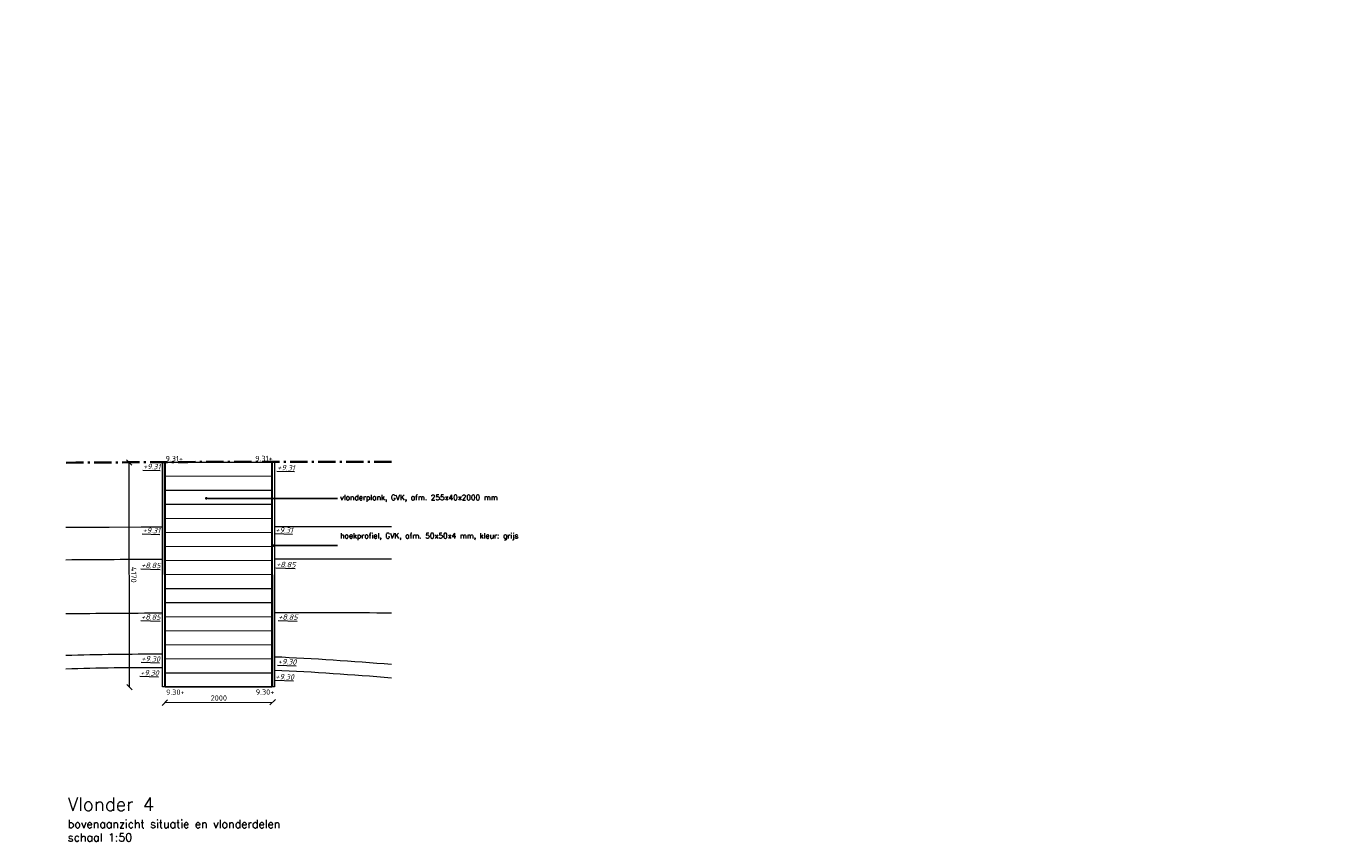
# Model space of a CAD drawing. Header units: metres. Extents: x -95462 to 707558, y 0 to 358316.
# Tile 42 of 50: x 348192 to 372695, y 80070 to 95215. Entities that reach past the tile are written whole.
import ezdxf
from ezdxf import colors
from ezdxf.entities.mleader import LeaderData, LeaderLine
from ezdxf.math import Vec2, Vec3

# ---------------------------------------------------------------- set-up
doc = ezdxf.new("R2010")
doc.units = ezdxf.units.M
doc.header["$LTSCALE"] = 20
doc.linetypes.add('VH-OPSLUITBAND_120X250', pattern=[26, 16, -4, 2, -4])
for name, color, linetype, lineweight in [('B-RO-OG-HOOGTEPUNT-T18', 253, 'Continuous', 13), ('B-WE-GW-WATERGANG_GREPPEL_INSTEEK-G', 252, 'Continuous', 18), ('B-WE-GW-WATERGANG_SLOOT_BODEM-G', 252, 'Continuous', 18), ('B-WE-VH-VERHARDING_HALFVERHARDING-G', 253, 'Continuous', 18), ('N-WE-HC-HOUTVORM-DEKDEEL-G', 1, 'Continuous', 18), ('N-WE-VH-KANTOPSLUITING_OPSLUITBAND_120X250-G', 150, 'VH-OPSLUITBAND_120X250', 35), ('X-XX-AL-AANPIJLING-M', 7, 'Continuous', 18), ('X-XX-AL-HOOGTELABEL-T25', 1, 'Continuous', 25), ('X-XX-AL-M', 7, 'Continuous', 18)]:
    doc.layers.add(name, color=color, linetype=linetype, lineweight=lineweight)
doc.layers.add('tt00_tekst', color=7, linetype='Continuous')
doc.styles.add('NLCS-ISO', font='NLCS-ISO.ttf')
doc.styles.add('NLCS-ISO-M200-T18_CURSIEF', font='NLCS-ISO.ttf', dxfattribs={"oblique": 30, "height": 0.36})
doc.styles.add('ROMANS', font='romans.shx')
doc.dimstyles.new('NLCS RODOR-DIM-050mm$0', dxfattribs={"dimscale": 50, "dimtxt": 2, "dimasz": 2, "dimexe": 1.25, "dimexo": 0.625, "dimtad": 1, "dimdec": 0, "dimzin": 1, "dimdsep": 46, "dimtxsty": 'NLCS-ISO', "dimblk": 'OBLIQUE', "dimcen": 0, "dimse1": 1, "dimse2": 1, "dimclrd": 256, "dimclre": 1, "dimclrt": 256, "dimadec": 0, "dimazin": 0, "dimtfac": 1, "dimtdec": 0, "dimtmove": 0, "dimatfit": 0, "dimfxl": 1, "dimtolj": 1, "dimtzin": 0, "dimlwd": -1, "dimlwe": -1, "dimarcsym": 0})

# ---------------------------------------------------------------- blocks, each defined once
blk = doc.blocks.new('_Dot')
at = {"color": 0, "linetype": 'ByBlock', "lineweight": -2}
blk.add_line((-0.5, 0), (-1, 0), dxfattribs=at)
at = {"color": 0, "linetype": 'ByBlock', "const_width": 0.5}
blk.add_lwpolyline([(-0.25, 0, 1), (0.25, 0, 1)], format="xyb", close=True, dxfattribs=at)
blk = doc.blocks.new('_Oblique')
at = {"color": 0, "linetype": 'ByBlock', "lineweight": -2}
blk.add_line((-0.5, -0.5), (0.5, 0.5), dxfattribs=at)
blk = doc.blocks.new('*D281')
at = {"layer": 'Defpoints', "color": 0, "transparency": 16777216}
for p in [(350765, 83111), (352765, 83118), (352766, 82659)]:
    blk.add_point(p, dxfattribs=at)
at = {"layer": 'X-XX-AL-M', "transparency": 16777216}
blk.add_line((350766, 82652), (352766, 82659), dxfattribs=at)
at = {"layer": 'X-XX-AL-M', "transparency": 16777216, "xscale": 100, "yscale": 100, "zscale": 100}
for p, rotation in [((350766, 82652), 180.1849657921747), ((352766, 82659), 0.1849657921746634)]:
    blk.add_blockref('_Oblique', p, dxfattribs=dict(at, rotation=rotation))
at = {"layer": 'X-XX-AL-M', "transparency": 16777216, "insert": (351766, 82737), "char_height": 100, "attachment_point": 5, "rotation": 0.185, "style": 'NLCS-ISO'}
blk.add_mtext('\\A1;2000', dxfattribs=at)
blk = doc.blocks.new('*D282')
at = {"layer": 'Defpoints', "color": 0, "transparency": 16777216}
for p in [(350099, 87112), (352756, 87118), (352765, 82948)]:
    blk.add_point(p, dxfattribs=at)
at = {"layer": 'X-XX-AL-M', "transparency": 16777216}
blk.add_line((350108, 82942), (350099, 87112), dxfattribs=at)
at = {"layer": 'X-XX-AL-M', "transparency": 16777216, "xscale": 100, "yscale": 100, "zscale": 100}
for p, rotation in [((350099, 87112), 90.13047352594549), ((350108, 82942), 270.1304735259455)]:
    blk.add_blockref('_Oblique', p, dxfattribs=dict(at, rotation=rotation))
at = {"layer": 'X-XX-AL-M', "transparency": 16777216, "insert": (350185, 85027), "char_height": 100, "attachment_point": 5, "rotation": 270.1305, "style": 'NLCS-ISO'}
blk.add_mtext('\\A1;4170', dxfattribs=at)
blk = doc.blocks.new('*U371')
at = {"layer": 'N-WE-HC-HOUTVORM-DEKDEEL-G'}
blk.add_lwpolyline([(0, 0), (5, -1981)], dxfattribs=at)
blk = doc.blocks.new('*U372')
at = {"color": 0, "linetype": 'ByBlock', "lineweight": -2, "transparency": 16777216, "rotation": 270}
for p in [(352751, 87118), (352751, 86857), (352751, 86596), (352751, 86335), (352751, 86074), (352751, 85813), (352751, 85552), (352751, 85291), (352751, 85030), (352751, 84769), (352751, 84508), (352751, 84247), (352751, 83986), (352751, 83725), (352751, 83464), (352751, 83203)]:
    blk.add_blockref('*U371', p, dxfattribs=at)

msp = doc.modelspace()

# ---------------------------------------------------------------- linework, layer by layer
at = {"layer": 'B-WE-GW-WATERGANG_GREPPEL_INSTEEK-G', "ltscale": 2, "flags": 128}
for points in [[(348922.267, 85908.705), (349131.654, 85910.414), (349728.446, 85914.619), (350325.237, 85918.16), (350719.825, 85920.062)], [(352800.544, 85925.716), (353309.123, 85925.905), (353905.879, 85925.462), (354502.625, 85924.355), (354971.751, 85922.963)]]:
    msp.add_lwpolyline(points, dxfattribs=at)
for points in [[(350719.825, 83549.95, 0.008635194), (348922.267, 83526.286)], [(354971.751, 83358.469, 0.010451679), (352800.544, 83499.793, 0.010451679)]]:
    msp.add_lwpolyline(points, format="xyb", dxfattribs=at)
at = {"layer": 'B-WE-GW-WATERGANG_SLOOT_BODEM-G'}
for points in [[(348922.267, 85307.573, -0.000838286), (350719.825, 85319.111, -0.000838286)], [(352800.544, 85324.941, -0.001012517), (354971.751, 85322.414)], [(348922.267, 84307.54, -0.000839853), (350719.825, 84319.1, -0.000839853)], [(352800.544, 84324.941, -0.001014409), (354971.751, 84322.409)]]:
    msp.add_lwpolyline(points, format="xyb", dxfattribs=at)
at = {"layer": 'B-WE-VH-VERHARDING_HALFVERHARDING-G', "flags": 128}
for points in [[(350719.825, 83299.948, 0.008676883), (348922.267, 83276.17)], [(354971.751, 83107.539, 0.010502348), (352800.544, 83249.549, 0.010502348)]]:
    msp.add_lwpolyline(points, format="xyb", dxfattribs=at)
at = {"layer": 'N-WE-HC-HOUTVORM-DEKDEEL-G'}
for points in [[(350719.825, 87113.158), (350724.825, 87113.158), (350769.825, 87113.158), (350769.825, 83033.28), (350769.825, 82943.173), (350719.825, 82943.173)], [(352750.544, 87117.821), (352755.544, 87117.821), (352800.544, 87117.821), (352800.544, 83037.805), (352800.544, 82947.794), (352750.544, 82947.794)]]:
    msp.add_lwpolyline(points, close=True, dxfattribs=at)
at = {"layer": 'N-WE-HC-HOUTVORM-DEKDEEL-G', "ltscale": 5}
msp.add_lwpolyline([(352765.04, 82947.77), (350765.036, 82943.219), (350755.544, 87113.124), (352755.544, 87117.821)], close=True, dxfattribs=at)
at = {"layer": 'N-WE-HC-HOUTVORM-DEKDEEL-G', "flags": 128}
for points in [[(350769.825, 83198.158), (352750.544, 83202.809)], [(350770.424, 82943.159), (352751.143, 82947.81)]]:
    msp.add_lwpolyline(points, dxfattribs=at)
at = {"layer": 'N-WE-VH-KANTOPSLUITING_OPSLUITBAND_120X250-G'}
msp.add_lwpolyline([(354971.751, 87123.025, 0.002813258), (348922.267, 87108.819)], format="xyb", dxfattribs=at)

# ---------------------------------------------------------------- block references
msp.add_blockref('*U372', (0, 0))

# ---------------------------------------------------------------- texts
at = {"layer": 'B-RO-OG-HOOGTEPUNT-T18', "style": 'NLCS-ISO-M200-T18_CURSIEF', "oblique": 15}
for s, p in [('%%U+9.31', (350357.696, 86992.94)), ('%%U+9.31', (352852.074, 86972.41)), ('%%U+9.31', (350350.574, 85805.269)), ('%%U+9.31', (352817.348, 85813.506)), ('%%U+8.85', (352833.16, 85173.563)), ('%%U+8.85', (350324.854, 85158.665)), ('%%U+8.85', (350324.854, 84197.368)), ('%%U+8.85', (352871.403, 84197.368)), ('%%U+9.30', (350327.294, 83422.995)), ('%%U+9.30', (352862.208, 83366.868)), ('%%U+9.30', (350305.207, 83161.251)), ('%%U+9.30', (352816.09, 83088.054))]:
    msp.add_text(s, height=100, rotation=358.285777, dxfattribs=at).set_placement(p)
at = {"layer": 'tt00_tekst', "insert": (348961.124, 80889.517), "char_height": 250, "width": 5688.91318, "attachment_point": 1, "style": 'ROMANS'}
msp.add_mtext('{\\C4;Vlonder 4\\P\\H0.6x;\\C3;bovenaanzicht situatie en vlonderdelen\\Pschaal 1:50}', dxfattribs=at)
at = {"layer": 'X-XX-AL-HOOGTELABEL-T25', "style": 'NLCS-ISO'}
for s, p in [('9.31+', (350776.798, 87134.156)), ('9.31+', (352443.008, 87136.971)), ('9.30+', (350786.191, 82795.418)), ('9.30+', (352452.401, 82798.233))]:
    msp.add_text(s, height=100, rotation=0.1210647, dxfattribs=at).set_placement(p)

# ---------------------------------------------------------------- dimensions: what is measured, and where the dimension line sits
at = {"layer": 'X-XX-AL-M'}
for p1, p2, distance, picture, middle in [((352765.04, 82947.77), (352755.544, 87117.821), 2656.756, '*D282', (350184.793, 85026.93)), ((350764.935, 83111.375), (352764.937, 83117.832), -458.894, '*D281', (351766.155, 82736.961))]:
    dim = msp.add_aligned_dim(p1=p1, p2=p2, distance=distance, dimstyle='NLCS RODOR-DIM-050mm$0', dxfattribs=at)
    dim.commit()
    dim.dimension.update_dxf_attribs({"geometry": picture, "text_midpoint": middle})

# ---------------------------------------------------------------- leaders
at = {"layer": 'X-XX-AL-AANPIJLING-M'}
ml = msp.add_multileader_mtext('Standard', dxfattribs=at)
ml.set_content('vlonderplank, GVK, afm. 255x40x2000 mm', color=2, style='ROMANS')
ml.set_leader_properties(color=1)
ml.set_arrow_properties(name='DOT')
ml.build(insert=Vec2(0, 0))
ml.multileader.update_dxf_attribs({"has_dogleg": 0, "text_left_attachment_type": 3, "text_right_attachment_type": 3, "dogleg_length": 0.36, "arrow_head_size": 50, "scale": 50})
ctx = ml.context
ctx.base_point, ctx.scale, ctx.char_height, ctx.arrow_head_size, ctx.landing_gap_size, ctx.plane_origin = Vec3(303830.251, 95137.965), 50, 100, 50, 50, Vec3(302459.79, 95137.965)
ctx.left_attachment, ctx.right_attachment = 3, 3
notes = []
notes.append((ctx, [(0, (1, 1, 0), (303812.251, 95137.965), (1, 0), 18, [(0, [(300646.329, 95137.965)], 0, [])])]))
ctx.mtext.insert, ctx.mtext.width, ctx.mtext.flow_direction = Vec3(303880.251, 95204.632), 3960.4503, 5
ml = msp.add_multileader_mtext('Standard', dxfattribs=at)
ml.set_content('hoekprofiel, GVK, afm. 50x50x4 mm, kleur: grijs', color=2, style='ROMANS')
ml.set_leader_properties(color=1)
ml.set_arrow_properties(name='DOT')
ml.build(insert=Vec2(0, 0))
ml.multileader.update_dxf_attribs({"has_dogleg": 0, "text_left_attachment_type": 3, "text_right_attachment_type": 3, "dogleg_length": 0.36, "arrow_head_size": 50, "scale": 50})
ctx = ml.context
ctx.base_point, ctx.scale, ctx.char_height, ctx.arrow_head_size, ctx.landing_gap_size, ctx.plane_origin = Vec3(303830.251, 94523.551), 50, 100, 50, 50, Vec3(302459.79, 94523.551)
ctx.left_attachment, ctx.right_attachment = 3, 3
notes.append((ctx, [(0, (1, 1, 0), (303812.251, 94523.551), (1, 0), 18, [(0, [(301935.241, 94523.551)], 0, [])])]))
ctx.mtext.insert, ctx.mtext.width, ctx.mtext.flow_direction = Vec3(303880.251, 94756.885), 2969.29784, 5
ml = msp.add_multileader_mtext('Standard', dxfattribs=at)
ml.set_content('betonnen constuctie t.b.v trap bestaande uit:\\P\\pxi-3,l5,t5;-^Ivloerplaat dik 200 mm\\P-^Iwanden t.b.v. trappartij, dik 120 mm', color=2, style='ROMANS')
ml.set_leader_properties(color=1)
ml.set_arrow_properties(name='DOT')
ml.build(insert=Vec2(0, 0))
ml.multileader.update_dxf_attribs({"has_dogleg": 0, "text_left_attachment_type": 3, "text_right_attachment_type": 3, "dogleg_length": 0.36, "arrow_head_size": 50, "scale": 50})
ctx = ml.context
ctx.base_point, ctx.scale, ctx.char_height, ctx.arrow_head_size, ctx.landing_gap_size, ctx.plane_origin = Vec3(276756.664, 91018.67), 50, 100, 50, 50, Vec3(275819.617, 91018.67)
ctx.left_attachment, ctx.right_attachment = 3, 3
notes.append((ctx, [(0, (1, 1, 0), (276738.664, 91018.67), (1, 0), 18, [(0, [(275232.749, 91018.67)], 0, [])])]))
ctx.mtext.insert, ctx.mtext.width, ctx.mtext.flow_direction = Vec3(276806.664, 91418.67), 4393.86493, 5
ml = msp.add_multileader_mtext('Standard', dxfattribs=at)
ml.set_content('vlonderplank, GVK, afm. 255x40x2000 mm', color=2, style='ROMANS')
ml.set_leader_properties(color=1)
ml.set_arrow_properties(name='DOT')
ml.build(insert=Vec2(0, 0))
ml.multileader.update_dxf_attribs({"has_dogleg": 0, "text_left_attachment_type": 3, "text_right_attachment_type": 3, "dogleg_length": 0.36, "arrow_head_size": 50, "scale": 50})
ctx = ml.context
ctx.base_point, ctx.scale, ctx.char_height, ctx.arrow_head_size, ctx.landing_gap_size, ctx.plane_origin = Vec3(303830.251, 90548.256), 50, 100, 50, 50, Vec3(302459.79, 90548.256)
ctx.left_attachment, ctx.right_attachment = 3, 3
notes.append((ctx, [(0, (1, 1, 0), (303812.251, 90548.256), (1, 0), 18, [(0, [(302347.993, 90548.256)], 0, [])])]))
ctx.mtext.insert, ctx.mtext.width, ctx.mtext.flow_direction = Vec3(303880.251, 90614.923), 3960.4503, 5
ml = msp.add_multileader_mtext('Standard', dxfattribs=at)
ml.set_content('hoekprofiel, GVK, afm. 50x50x4 mm, kleur: grijs', color=2, style='ROMANS')
ml.set_leader_properties(color=1)
ml.set_arrow_properties(name='DOT')
ml.build(insert=Vec2(0, 0))
ml.multileader.update_dxf_attribs({"has_dogleg": 0, "text_left_attachment_type": 3, "text_right_attachment_type": 3, "dogleg_length": 0.36, "arrow_head_size": 50, "scale": 50})
ctx = ml.context
ctx.base_point, ctx.scale, ctx.char_height, ctx.arrow_head_size, ctx.landing_gap_size, ctx.plane_origin = Vec3(303830.251, 89933.842), 50, 100, 50, 50, Vec3(302459.79, 89933.842)
ctx.left_attachment, ctx.right_attachment = 3, 3
notes.append((ctx, [(0, (1, 1, 0), (303812.251, 89933.842), (1, 0), 18, [(0, [(302618.665, 89933.842)], 0, [])])]))
ctx.mtext.insert, ctx.mtext.width, ctx.mtext.flow_direction = Vec3(303880.251, 90167.176), 2969.29784, 5
ml = msp.add_multileader_mtext('Standard', dxfattribs=at)
ml.set_content('hoekprofiel, GVK, afm. 50x50x4 mm, kleur: grijs', color=2, style='ROMANS')
ml.set_leader_properties(color=1)
ml.set_arrow_properties(name='DOT')
ml.build(insert=Vec2(0, 0))
ml.multileader.update_dxf_attribs({"has_dogleg": 0, "text_left_attachment_type": 3, "text_right_attachment_type": 3, "dogleg_length": 0.36, "arrow_head_size": 50, "scale": 50})
ctx = ml.context
ctx.base_point, ctx.scale, ctx.char_height, ctx.arrow_head_size, ctx.landing_gap_size, ctx.plane_origin = Vec3(215387.276, 88728.346), 50, 100, 50, 50, Vec3(214016.814, 88728.346)
ctx.left_attachment, ctx.right_attachment = 3, 3
notes.append((ctx, [(0, (1, 1, 0), (215369.276, 88728.346), (1, 0), 18, [(0, [(213111.13, 88728.346)], 0, [])])]))
ctx.mtext.insert, ctx.mtext.width, ctx.mtext.flow_direction = Vec3(215437.276, 88961.679), 2940.49804, 5
ml = msp.add_multileader_mtext('Standard', dxfattribs=at)
ml.set_content('vlonderplank, GVK, afm. 255x40x2000 mm', color=2, style='ROMANS')
ml.set_leader_properties(color=1)
ml.set_arrow_properties(name='DOT')
ml.build(insert=Vec2(0, 0))
ml.multileader.update_dxf_attribs({"has_dogleg": 0, "text_left_attachment_type": 3, "text_right_attachment_type": 3, "dogleg_length": 0.36, "arrow_head_size": 50, "scale": 50})
ctx = ml.context
ctx.base_point, ctx.scale, ctx.char_height, ctx.arrow_head_size, ctx.landing_gap_size, ctx.plane_origin = Vec3(215387.276, 87965.663), 50, 100, 50, 50, Vec3(214016.814, 87965.663)
ctx.left_attachment, ctx.right_attachment = 3, 3
notes.append((ctx, [(0, (1, 1, 0), (215369.276, 87965.663), (1, 0), 18, [(0, [(212203.354, 87965.663)], 0, [])])]))
ctx.mtext.insert, ctx.mtext.width, ctx.mtext.flow_direction = Vec3(215437.276, 88032.33), 3960.4503, 5
ml = msp.add_multileader_mtext('Standard', dxfattribs=at)
ml.set_content('vlonderplank, GVK, afm. 255x40x2000 mm', color=2, style='ROMANS')
ml.set_leader_properties(color=1)
ml.set_arrow_properties(name='DOT')
ml.build(insert=Vec2(0, 0))
ml.multileader.update_dxf_attribs({"has_dogleg": 0, "text_left_attachment_type": 3, "text_right_attachment_type": 3, "dogleg_length": 0.36, "arrow_head_size": 50, "scale": 50})
ctx = ml.context
ctx.base_point, ctx.scale, ctx.char_height, ctx.arrow_head_size, ctx.landing_gap_size, ctx.plane_origin = Vec3(353969.155, 86447.026), 50, 100, 50, 50, Vec3(353347.835, 86447.026)
ctx.left_attachment, ctx.right_attachment = 3, 3
notes.append((ctx, [(0, (1, 1, 0), (353951.155, 86447.026), (1, 0), 18, [(0, [(351534.374, 86447.026)], 0, [])])]))
ctx.mtext.insert, ctx.mtext.width, ctx.mtext.flow_direction = Vec3(354019.155, 86513.692), 3960.4503, 5
ml = msp.add_multileader_mtext('Standard', dxfattribs=at)
ml.set_content('hoekprofiel, GVK, afm. 50x50x4 mm, kleur: grijs', color=2, style='ROMANS')
ml.set_leader_properties(color=1)
ml.set_arrow_properties(name='DOT')
ml.build(insert=Vec2(0, 0))
ml.multileader.update_dxf_attribs({"has_dogleg": 0, "text_left_attachment_type": 3, "text_right_attachment_type": 3, "dogleg_length": 0.36, "arrow_head_size": 50, "scale": 50})
ctx = ml.context
ctx.base_point, ctx.scale, ctx.char_height, ctx.arrow_head_size, ctx.landing_gap_size, ctx.plane_origin = Vec3(245661.279, 86125.071), 50, 100, 50, 50, Vec3(244290.818, 86125.071)
ctx.left_attachment, ctx.right_attachment = 3, 3
notes.append((ctx, [(0, (1, 1, 0), (245643.279, 86125.071), (1, 0), 18, [(0, [(243396.618, 86125.071)], 0, [])])]))
ctx.mtext.insert, ctx.mtext.width, ctx.mtext.flow_direction = Vec3(245711.279, 86358.405), 2969.29784, 5
ml = msp.add_multileader_mtext('Standard', dxfattribs=at)
ml.set_content('vlonderplank, VKG, afm. 255x40x2000 mm', color=2, style='ROMANS')
ml.set_leader_properties(color=1)
ml.set_arrow_properties(name='DOT')
ml.build(insert=Vec2(0, 0))
ml.multileader.update_dxf_attribs({"has_dogleg": 0, "text_left_attachment_type": 3, "text_right_attachment_type": 3, "dogleg_length": 0.36, "arrow_head_size": 50, "scale": 50})
ctx = ml.context
ctx.base_point, ctx.scale, ctx.char_height, ctx.arrow_head_size, ctx.landing_gap_size, ctx.plane_origin = Vec3(245661.279, 85794.716), 50, 100, 50, 50, Vec3(244290.818, 85794.716)
ctx.left_attachment, ctx.right_attachment = 3, 3
notes.append((ctx, [(0, (1, 1, 0), (245643.279, 85794.716), (1, 0), 18, [(0, [(242477.357, 85794.716)], 0, [])])]))
ctx.mtext.insert, ctx.mtext.width, ctx.mtext.flow_direction = Vec3(245711.279, 85861.382), 3960.4503, 5
ml = msp.add_multileader_mtext('Standard', dxfattribs=at)
ml.set_content('hoekprofiel, GVK, afm. 50x50x4 mm, kleur: grijs', color=2, style='ROMANS')
ml.set_leader_properties(color=1)
ml.set_arrow_properties(name='DOT')
ml.build(insert=Vec2(0, 0))
ml.multileader.update_dxf_attribs({"has_dogleg": 0, "text_left_attachment_type": 3, "text_right_attachment_type": 3, "dogleg_length": 0.36, "arrow_head_size": 50, "scale": 50})
ctx = ml.context
ctx.base_point, ctx.scale, ctx.char_height, ctx.arrow_head_size, ctx.landing_gap_size, ctx.plane_origin = Vec3(353969.155, 85569.993), 50, 100, 50, 50, Vec3(352598.694, 85569.993)
ctx.left_attachment, ctx.right_attachment = 3, 3
notes.append((ctx, [(0, (1, 1, 0), (353951.155, 85569.993), (1, 0), 18, [(0, [(352777.222, 85569.993)], 0, [])])]))
ctx.mtext.insert, ctx.mtext.width, ctx.mtext.flow_direction = Vec3(354019.155, 85803.326), 2969.29784, 5
ml = msp.add_multileader_mtext('Standard', dxfattribs=at)
ml.set_content('betonnen landhoofd type 2', color=2, style='ROMANS')
ml.set_leader_properties(color=1)
ml.set_arrow_properties(name='DOT')
ml.build(insert=Vec2(0, 0))
ml.multileader.update_dxf_attribs({"has_dogleg": 0, "text_left_attachment_type": 3, "text_right_attachment_type": 3, "dogleg_length": 0.36, "arrow_head_size": 50, "scale": 50})
ctx = ml.context
ctx.base_point, ctx.scale, ctx.char_height, ctx.arrow_head_size, ctx.landing_gap_size, ctx.plane_origin = Vec3(276756.664, 83446.613), 50, 100, 50, 50, Vec3(275033.831, 83446.613)
ctx.left_attachment, ctx.right_attachment = 3, 3
notes.append((ctx, [(0, (1, 1, 0), (276738.664, 83446.613), (1, 0), 18, [(0, [(273220.371, 83446.613)], 0, [])])]))
ctx.mtext.insert, ctx.mtext.width, ctx.mtext.flow_direction = Vec3(276806.664, 83513.28), 3960.4503, 5
for ctx, leaders in notes:
    for number, flags, end, landing, length, lines in leaders:
        leader = LeaderData()
        leader.index, (leader.has_last_leader_line, leader.has_dogleg_vector, leader.attachment_direction) = number, flags
        leader.last_leader_point, leader.dogleg_vector, leader.dogleg_length = Vec3(end), Vec3(landing), length
        for number, points, colour, breaks in lines:
            line = LeaderLine()
            line.index, line.vertices, line.color, line.breaks = number, Vec3.list(points), colors.encode_raw_color(colour), breaks
            leader.lines.append(line)
        ctx.leaders.append(leader)

doc.saveas('drawing.dxf')
